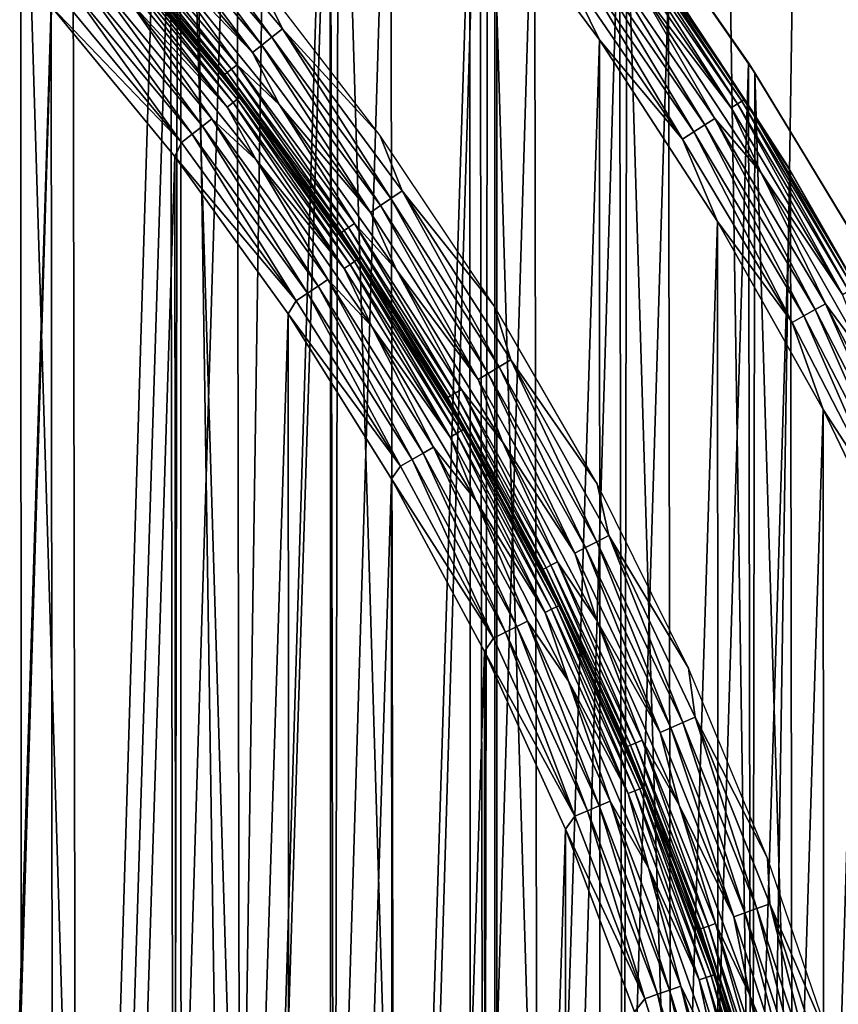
# Model space of a CAD drawing. Header units: millimetres. Extents: x -400 to 400, y -400 to 400.
# Tile 68 of 95: x 50 to 68, y 22 to 44. Entities that reach past the tile are written whole.
import ezdxf

# ---------------------------------------------------------------- set-up
doc = ezdxf.new("R2010")
doc.units = ezdxf.units.MM
doc.header["$LTSCALE"] = 52.148148
for name, color, linetype in [('1', 7, 'CONTINUOUS'), ('13', 7, 'CONTINUOUS'), ('2', 7, 'CONTINUOUS'), ('21', 7, 'CONTINUOUS'), ('22', 7, 'CONTINUOUS'), ('28', 7, 'CONTINUOUS'), ('29', 7, 'CONTINUOUS'), ('30', 7, 'CONTINUOUS'), ('33', 7, 'CONTINUOUS'), ('36', 7, 'CONTINUOUS'), ('37', 7, 'CONTINUOUS'), ('38', 7, 'CONTINUOUS'), ('41', 7, 'CONTINUOUS'), ('42', 7, 'CONTINUOUS'), ('44', 7, 'CONTINUOUS'), ('45', 7, 'CONTINUOUS')]:
    doc.layers.add(name, color=color, linetype=linetype)

msp = doc.modelspace()

# ---------------------------------------------------------------- linework, layer by layer
at = {"layer": '1', "color": 253, "linetype": 'Continuous', "true_color": 0x9ca8ab}
for points in [[(60.4, -395.413, -1.827), (48.432, 397.058, -1.173), (48.38, -397.062, -1.172), (60.4, -395.413, -1.827)], [(60.475, 395.404, -1.83), (48.432, 397.058, -1.173), (60.4, -395.413, -1.827), (60.475, 395.404, -1.83)], [(72.372, -393.398, -2.623), (60.475, 395.404, -1.83), (60.4, -395.413, -1.827), (72.372, -393.398, -2.623)], [(72.469, 393.381, -2.628), (60.475, 395.404, -1.83), (72.372, -393.398, -2.623), (72.469, 393.381, -2.628)]]:
    msp.add_3dface(points, dxfattribs=at)
at = {"layer": '13', "color": 253, "linetype": 'Continuous', "true_color": 0x9ca8ab}
for points in [[(66.169, 43.152, 470.543), (63.254, 47.319, 470.543), (63.419, 47.1, 472.043), (66.169, 43.152, 470.543)], [(66.314, 42.929, 472.043), (66.169, 43.152, 470.543), (63.419, 47.1, 472.043), (66.314, 42.929, 472.043)], [(68.799, 38.828, 470.543), (66.169, 43.152, 470.543), (66.314, 42.929, 472.043), (68.799, 38.828, 470.543)], [(68.924, 38.606, 472.043), (68.799, 38.828, 470.543), (66.314, 42.929, 472.043), (68.924, 38.606, 472.043)]]:
    msp.add_3dface(points, dxfattribs=at)
at = {"layer": '2', "color": 253, "linetype": 'Continuous', "true_color": 0x9ca8ab}
for points in [[(60.423, 395.391, -3.329), (48.562, -397.037, -2.682), (48.389, 397.051, -2.673), (60.423, 395.391, -3.329)], [(60.555, -395.378, -3.339), (48.562, -397.037, -2.682), (60.423, 395.391, -3.329), (60.555, -395.378, -3.339)], [(72.383, 393.373, -4.126), (60.555, -395.378, -3.339), (60.423, 395.391, -3.329), (72.383, 393.373, -4.126)], [(72.495, -393.356, -4.136), (60.555, -395.378, -3.339), (72.383, 393.373, -4.126), (72.495, -393.356, -4.136)]]:
    msp.add_3dface(points, dxfattribs=at)
at = {"layer": '21', "color": 253, "linetype": 'Continuous', "true_color": 0x9ca8ab}
for points in [[(49.258, -61.764, 472.043), (53.094, -58.499, 472.043), (49.451, 61.61, 472.043), (49.258, -61.764, 472.043)], [(53.094, -58.499, 472.043), (53.287, 58.323, 472.043), (49.451, 61.61, 472.043), (53.094, -58.499, 472.043)], [(53.094, -58.499, 472.043), (56.717, -54.993, 472.043), (53.287, 58.323, 472.043), (53.094, -58.499, 472.043)], [(56.717, -54.993, 472.043), (56.906, 54.797, 472.043), (53.287, 58.323, 472.043), (56.717, -54.993, 472.043)], [(56.717, -54.993, 472.043), (60.098, -51.274, 472.043), (56.906, 54.797, 472.043), (56.717, -54.993, 472.043)], [(60.098, -51.274, 472.043), (60.278, 51.063, 472.043), (56.906, 54.797, 472.043), (60.098, -51.274, 472.043)], [(60.098, -51.274, 472.043), (63.254, -47.319, 472.043), (60.278, 51.063, 472.043), (60.098, -51.274, 472.043)], [(63.254, -47.319, 472.043), (63.419, 47.1, 472.043), (60.278, 51.063, 472.043), (63.254, -47.319, 472.043)], [(63.254, -47.319, 472.043), (66.169, -43.152, 472.043), (63.419, 47.1, 472.043), (63.254, -47.319, 472.043)], [(66.169, -43.152, 472.043), (66.314, 42.929, 472.043), (63.419, 47.1, 472.043), (66.169, -43.152, 472.043)], [(66.169, -43.152, 472.043), (68.799, -38.828, 472.043), (66.314, 42.929, 472.043), (66.169, -43.152, 472.043)], [(68.799, -38.828, 472.043), (68.924, 38.606, 472.043), (66.314, 42.929, 472.043), (68.799, -38.828, 472.043)]]:
    msp.add_3dface(points, dxfattribs=at)
at = {"layer": '22', "color": 253, "linetype": 'Continuous', "true_color": 0x9ca8ab}
for points in [[(49.258, 61.764, 470.543), (53.094, 58.499, 470.543), (49.451, -61.61, 470.543), (49.258, 61.764, 470.543)], [(53.094, 58.499, 470.543), (53.287, -58.323, 470.543), (49.451, -61.61, 470.543), (53.094, 58.499, 470.543)], [(53.094, 58.499, 470.543), (56.717, 54.993, 470.543), (53.287, -58.323, 470.543), (53.094, 58.499, 470.543)], [(56.717, 54.993, 470.543), (56.906, -54.797, 470.543), (53.287, -58.323, 470.543), (56.717, 54.993, 470.543)], [(56.717, 54.993, 470.543), (60.098, 51.274, 470.543), (56.906, -54.797, 470.543), (56.717, 54.993, 470.543)], [(60.098, 51.274, 470.543), (60.278, -51.063, 470.543), (56.906, -54.797, 470.543), (60.098, 51.274, 470.543)], [(60.098, 51.274, 470.543), (63.254, 47.319, 470.543), (60.278, -51.063, 470.543), (60.098, 51.274, 470.543)], [(63.254, 47.319, 470.543), (63.419, -47.1, 470.543), (60.278, -51.063, 470.543), (63.254, 47.319, 470.543)], [(63.254, 47.319, 470.543), (66.169, 43.152, 470.543), (63.419, -47.1, 470.543), (63.254, 47.319, 470.543)], [(66.169, 43.152, 470.543), (66.314, -42.929, 470.543), (63.419, -47.1, 470.543), (66.169, 43.152, 470.543)], [(66.169, 43.152, 470.543), (68.799, 38.828, 470.543), (66.314, -42.929, 470.543), (66.169, 43.152, 470.543)], [(68.799, 38.828, 470.543), (68.924, -38.606, 470.543), (66.314, -42.929, 470.543), (68.799, 38.828, 470.543)]]:
    msp.add_3dface(points, dxfattribs=at)
at = {"layer": '28', "color": 253, "linetype": 'Continuous', "true_color": 0x9ca8ab}
for points in [[(55.652, 41.128, 507.043), (53.006, 44.486, 498.043), (52.785, 44.748, 507.043), (55.652, 41.128, 507.043)], [(54.461, 42.693, 498.043), (53.006, 44.486, 498.043), (55.652, 41.128, 507.043), (54.461, 42.693, 498.043)], [(55.855, 40.852, 498.043), (54.461, 42.693, 498.043), (55.652, 41.128, 507.043), (55.855, 40.852, 498.043)], [(58.271, 37.325, 507.043), (55.855, 40.852, 498.043), (55.652, 41.128, 507.043), (58.271, 37.325, 507.043)], [(57.186, 38.966, 498.043), (55.855, 40.852, 498.043), (58.271, 37.325, 507.043), (57.186, 38.966, 498.043)], [(58.455, 37.036, 498.043), (57.186, 38.966, 498.043), (58.271, 37.325, 507.043), (58.455, 37.036, 498.043)], [(60.63, 33.356, 507.043), (58.455, 37.036, 498.043), (58.271, 37.325, 507.043), (60.63, 33.356, 507.043)], [(59.658, 35.066, 498.043), (58.455, 37.036, 498.043), (60.63, 33.356, 507.043), (59.658, 35.066, 498.043)], [(60.794, 33.056, 498.043), (59.658, 35.066, 498.043), (60.63, 33.356, 507.043), (60.794, 33.056, 498.043)], [(62.72, 29.238, 507.043), (60.794, 33.056, 498.043), (60.63, 33.356, 507.043), (62.72, 29.238, 507.043)], [(61.863, 31.009, 498.043), (60.794, 33.056, 498.043), (62.72, 29.238, 507.043), (61.863, 31.009, 498.043)], [(62.863, 28.928, 498.043), (61.863, 31.009, 498.043), (62.72, 29.238, 507.043), (62.863, 28.928, 498.043)], [(64.53, 24.99, 507.043), (62.863, 28.928, 498.043), (62.72, 29.238, 507.043), (64.53, 24.99, 507.043)], [(63.793, 26.815, 498.043), (62.863, 28.928, 498.043), (64.53, 24.99, 507.043), (63.793, 26.815, 498.043)], [(64.653, 24.672, 498.043), (63.793, 26.815, 498.043), (64.53, 24.99, 507.043), (64.653, 24.672, 498.043)], [(66.053, 20.631, 507.043), (64.653, 24.672, 498.043), (64.53, 24.99, 507.043), (66.053, 20.631, 507.043)], [(65.44, 22.501, 498.043), (64.653, 24.672, 498.043), (66.053, 20.631, 507.043), (65.44, 22.501, 498.043)], [(66.154, 20.305, 498.043), (65.44, 22.501, 498.043), (66.053, 20.631, 507.043), (66.154, 20.305, 498.043)]]:
    msp.add_3dface(points, dxfattribs=at)
at = {"layer": '29', "color": 253, "linetype": 'Continuous', "true_color": 0x9ca8ab}
for points in [[(54.619, 42.33, 507.661), (51.789, 45.86, 507.356), (51.734, 45.811, 507.661), (54.619, 42.33, 507.661)], [(54.677, 42.375, 507.356), (52.785, 44.748, 507.043), (51.789, 45.86, 507.356), (54.677, 42.375, 507.356)], [(54.677, 42.375, 507.356), (51.789, 45.86, 507.356), (54.619, 42.33, 507.661), (54.677, 42.375, 507.356)], [(54.394, 42.156, 508.219), (51.644, 45.732, 507.951), (51.521, 45.623, 508.219), (54.394, 42.156, 508.219)], [(54.394, 42.156, 508.219), (51.521, 45.623, 508.219), (52.184, 44.551, 508.457), (54.394, 42.156, 508.219)], [(54.524, 42.256, 507.951), (51.734, 45.811, 507.661), (51.644, 45.732, 507.951), (54.524, 42.256, 507.951)], [(54.524, 42.256, 507.951), (51.644, 45.732, 507.951), (54.394, 42.156, 508.219), (54.524, 42.256, 507.951)], [(54.619, 42.33, 507.661), (51.734, 45.811, 507.661), (54.524, 42.256, 507.951), (54.619, 42.33, 507.661)], [(55.652, 41.128, 507.043), (52.785, 44.748, 507.043), (54.677, 42.375, 507.356), (55.652, 41.128, 507.043)], [(55.043, 40.966, 508.457), (54.394, 42.156, 508.219), (52.184, 44.551, 508.457), (55.043, 40.966, 508.457)], [(57.171, 38.6, 507.951), (54.619, 42.33, 507.661), (54.524, 42.256, 507.951), (57.171, 38.6, 507.951)], [(57.271, 38.667, 507.661), (54.677, 42.375, 507.356), (54.619, 42.33, 507.661), (57.271, 38.667, 507.661)], [(57.271, 38.667, 507.661), (54.619, 42.33, 507.661), (57.171, 38.6, 507.951), (57.271, 38.667, 507.661)], [(57.332, 38.708, 507.356), (55.652, 41.128, 507.043), (54.677, 42.375, 507.356), (57.332, 38.708, 507.356)], [(57.332, 38.708, 507.356), (54.677, 42.375, 507.356), (57.271, 38.667, 507.661), (57.332, 38.708, 507.356)], [(57.035, 38.508, 508.219), (54.524, 42.256, 507.951), (54.394, 42.156, 508.219), (57.035, 38.508, 508.219)], [(57.035, 38.508, 508.219), (54.394, 42.156, 508.219), (55.043, 40.966, 508.457), (57.035, 38.508, 508.219)], [(57.171, 38.6, 507.951), (54.524, 42.256, 507.951), (57.035, 38.508, 508.219), (57.171, 38.6, 507.951)], [(57.656, 37.198, 508.457), (57.035, 38.508, 508.219), (55.043, 40.966, 508.457), (57.656, 37.198, 508.457)], [(58.271, 37.325, 507.043), (55.652, 41.128, 507.043), (57.332, 38.708, 507.356), (58.271, 37.325, 507.043)], [(59.432, 34.695, 508.219), (57.171, 38.6, 507.951), (57.035, 38.508, 508.219), (59.432, 34.695, 508.219)], [(59.432, 34.695, 508.219), (57.035, 38.508, 508.219), (57.656, 37.198, 508.457), (59.432, 34.695, 508.219)], [(59.573, 34.778, 507.951), (57.271, 38.667, 507.661), (57.171, 38.6, 507.951), (59.573, 34.778, 507.951)], [(59.573, 34.778, 507.951), (57.171, 38.6, 507.951), (59.432, 34.695, 508.219), (59.573, 34.778, 507.951)], [(59.677, 34.838, 507.661), (57.332, 38.708, 507.356), (57.271, 38.667, 507.661), (59.677, 34.838, 507.661)], [(59.677, 34.838, 507.661), (57.271, 38.667, 507.661), (59.573, 34.778, 507.951), (59.677, 34.838, 507.661)], [(59.741, 34.875, 507.356), (58.271, 37.325, 507.043), (57.332, 38.708, 507.356), (59.741, 34.875, 507.356)], [(59.741, 34.875, 507.356), (57.332, 38.708, 507.356), (59.677, 34.838, 507.661), (59.741, 34.875, 507.356)], [(60.012, 33.264, 508.457), (59.432, 34.695, 508.219), (57.656, 37.198, 508.457), (60.012, 33.264, 508.457)], [(60.63, 33.356, 507.043), (58.271, 37.325, 507.043), (59.741, 34.875, 507.356), (60.63, 33.356, 507.043)], [(61.573, 30.734, 508.219), (59.573, 34.778, 507.951), (59.432, 34.695, 508.219), (61.573, 30.734, 508.219)], [(61.72, 30.807, 507.951), (59.677, 34.838, 507.661), (59.573, 34.778, 507.951), (61.72, 30.807, 507.951)], [(61.72, 30.807, 507.951), (59.573, 34.778, 507.951), (61.573, 30.734, 508.219), (61.72, 30.807, 507.951)], [(61.828, 30.861, 507.661), (59.741, 34.875, 507.356), (59.677, 34.838, 507.661), (61.828, 30.861, 507.661)], [(61.828, 30.861, 507.661), (59.677, 34.838, 507.661), (61.72, 30.807, 507.951), (61.828, 30.861, 507.661)], [(61.894, 30.893, 507.356), (60.63, 33.356, 507.043), (59.741, 34.875, 507.356), (61.894, 30.893, 507.356)], [(61.894, 30.893, 507.356), (59.741, 34.875, 507.356), (61.828, 30.861, 507.661), (61.894, 30.893, 507.356)], [(61.573, 30.734, 508.219), (59.432, 34.695, 508.219), (60.012, 33.264, 508.457), (61.573, 30.734, 508.219)], [(62.1, 29.181, 508.457), (61.573, 30.734, 508.219), (60.012, 33.264, 508.457), (62.1, 29.181, 508.457)], [(62.72, 29.238, 507.043), (60.63, 33.356, 507.043), (61.894, 30.893, 507.356), (62.72, 29.238, 507.043)], [(63.452, 26.641, 508.219), (61.72, 30.807, 507.951), (61.573, 30.734, 508.219), (63.452, 26.641, 508.219)], [(63.452, 26.641, 508.219), (61.573, 30.734, 508.219), (62.1, 29.181, 508.457), (63.452, 26.641, 508.219)], [(63.603, 26.704, 507.951), (61.828, 30.861, 507.661), (61.72, 30.807, 507.951), (63.603, 26.704, 507.951)], [(63.603, 26.704, 507.951), (61.72, 30.807, 507.951), (63.452, 26.641, 508.219), (63.603, 26.704, 507.951)], [(63.714, 26.751, 507.661), (61.894, 30.893, 507.356), (61.828, 30.861, 507.661), (63.714, 26.751, 507.661)], [(63.714, 26.751, 507.661), (61.828, 30.861, 507.661), (63.603, 26.704, 507.951), (63.714, 26.751, 507.661)], [(63.782, 26.779, 507.356), (62.72, 29.238, 507.043), (61.894, 30.893, 507.356), (63.782, 26.779, 507.356)], [(63.782, 26.779, 507.356), (61.894, 30.893, 507.356), (63.714, 26.751, 507.661), (63.782, 26.779, 507.356)], [(63.91, 24.968, 508.457), (63.452, 26.641, 508.219), (62.1, 29.181, 508.457), (63.91, 24.968, 508.457)], [(64.53, 24.99, 507.043), (62.72, 29.238, 507.043), (63.782, 26.779, 507.356), (64.53, 24.99, 507.043)], [(65.058, 22.434, 508.219), (63.603, 26.704, 507.951), (63.452, 26.641, 508.219), (65.058, 22.434, 508.219)], [(65.213, 22.487, 507.951), (63.714, 26.751, 507.661), (63.603, 26.704, 507.951), (65.213, 22.487, 507.951)], [(65.213, 22.487, 507.951), (63.603, 26.704, 507.951), (65.058, 22.434, 508.219), (65.213, 22.487, 507.951)], [(65.327, 22.527, 507.661), (63.782, 26.779, 507.356), (63.714, 26.751, 507.661), (65.327, 22.527, 507.661)], [(65.327, 22.527, 507.661), (63.714, 26.751, 507.661), (65.213, 22.487, 507.951), (65.327, 22.527, 507.661)], [(65.397, 22.55, 507.356), (64.53, 24.99, 507.043), (63.782, 26.779, 507.356), (65.397, 22.55, 507.356)], [(65.397, 22.55, 507.356), (63.782, 26.779, 507.356), (65.327, 22.527, 507.661), (65.397, 22.55, 507.356)], [(65.058, 22.434, 508.219), (63.452, 26.641, 508.219), (63.91, 24.968, 508.457), (65.058, 22.434, 508.219)], [(65.435, 20.644, 508.457), (65.058, 22.434, 508.219), (63.91, 24.968, 508.457), (65.435, 20.644, 508.457)], [(66.053, 20.631, 507.043), (64.53, 24.99, 507.043), (65.397, 22.55, 507.356), (66.053, 20.631, 507.043)], [(66.386, 18.131, 508.219), (65.213, 22.487, 507.951), (65.058, 22.434, 508.219), (66.386, 18.131, 508.219)], [(66.545, 18.174, 507.951), (65.327, 22.527, 507.661), (65.213, 22.487, 507.951), (66.545, 18.174, 507.951)], [(66.545, 18.174, 507.951), (65.213, 22.487, 507.951), (66.386, 18.131, 508.219), (66.545, 18.174, 507.951)], [(66.661, 18.206, 507.661), (65.397, 22.55, 507.356), (65.327, 22.527, 507.661), (66.661, 18.206, 507.661)], [(66.661, 18.206, 507.661), (65.327, 22.527, 507.661), (66.545, 18.174, 507.951), (66.661, 18.206, 507.661)], [(66.731, 18.225, 507.356), (66.053, 20.631, 507.043), (65.397, 22.55, 507.356), (66.731, 18.225, 507.356)], [(66.731, 18.225, 507.356), (65.397, 22.55, 507.356), (66.661, 18.206, 507.661), (66.731, 18.225, 507.356)], [(66.386, 18.131, 508.219), (65.058, 22.434, 508.219), (65.435, 20.644, 508.457), (66.386, 18.131, 508.219)]]:
    msp.add_3dface(points, dxfattribs=at)
at = {"layer": '30', "color": 253, "linetype": 'Continuous', "true_color": 0x9ca8ab}
for points in [[(53.833, 41.721, 508.825), (51.19, 45.33, 508.661), (50.99, 45.152, 508.825), (53.833, 41.721, 508.825)], [(54.045, 41.885, 508.661), (52.184, 44.551, 508.457), (51.19, 45.33, 508.661), (54.045, 41.885, 508.661)], [(54.045, 41.885, 508.661), (51.19, 45.33, 508.661), (53.833, 41.721, 508.825), (54.045, 41.885, 508.661)], [(50.544, 44.757, 509.018), (53.363, 41.356, 509.018), (50.772, 44.96, 508.945), (50.544, 44.757, 509.018)], [(53.604, 41.543, 508.945), (50.99, 45.152, 508.825), (50.772, 44.96, 508.945), (53.604, 41.543, 508.945)], [(53.363, 41.356, 509.018), (53.604, 41.543, 508.945), (50.772, 44.96, 508.945), (53.363, 41.356, 509.018)], [(53.833, 41.721, 508.825), (50.99, 45.152, 508.825), (53.604, 41.543, 508.945), (53.833, 41.721, 508.825)], [(50.544, 44.757, 509.018), (50.417, 44.43, 509.043), (53.363, 41.356, 509.018), (50.544, 44.757, 509.018)], [(55.043, 40.966, 508.457), (52.184, 44.551, 508.457), (54.045, 41.885, 508.661), (55.043, 40.966, 508.457)], [(50.417, 44.43, 509.043), (53.21, 41.041, 509.043), (53.363, 41.356, 509.018), (50.417, 44.43, 509.043)], [(56.447, 38.111, 508.825), (54.045, 41.885, 508.661), (53.833, 41.721, 508.825), (56.447, 38.111, 508.825)], [(56.669, 38.26, 508.661), (55.043, 40.966, 508.457), (54.045, 41.885, 508.661), (56.669, 38.26, 508.661)], [(56.669, 38.26, 508.661), (54.045, 41.885, 508.661), (56.447, 38.111, 508.825), (56.669, 38.26, 508.661)], [(56.206, 37.948, 508.945), (53.833, 41.721, 508.825), (53.604, 41.543, 508.945), (56.206, 37.948, 508.945)], [(56.447, 38.111, 508.825), (53.833, 41.721, 508.825), (56.206, 37.948, 508.945), (56.447, 38.111, 508.825)], [(53.363, 41.356, 509.018), (55.953, 37.777, 509.018), (53.604, 41.543, 508.945), (53.363, 41.356, 509.018)], [(55.953, 37.777, 509.018), (56.206, 37.948, 508.945), (53.604, 41.543, 508.945), (55.953, 37.777, 509.018)], [(53.363, 41.356, 509.018), (53.21, 41.041, 509.043), (55.953, 37.777, 509.018), (53.363, 41.356, 509.018)], [(53.21, 41.041, 509.043), (55.771, 37.485, 509.043), (55.953, 37.777, 509.018), (53.21, 41.041, 509.043)], [(57.656, 37.198, 508.457), (55.043, 40.966, 508.457), (56.669, 38.26, 508.661), (57.656, 37.198, 508.457)], [(58.568, 34.191, 508.945), (56.447, 38.111, 508.825), (56.206, 37.948, 508.945), (58.568, 34.191, 508.945)], [(58.819, 34.337, 508.825), (56.669, 38.26, 508.661), (56.447, 38.111, 508.825), (58.819, 34.337, 508.825)], [(58.819, 34.337, 508.825), (56.447, 38.111, 508.825), (58.568, 34.191, 508.945), (58.819, 34.337, 508.825)], [(59.05, 34.472, 508.661), (57.656, 37.198, 508.457), (56.669, 38.26, 508.661), (59.05, 34.472, 508.661)], [(59.05, 34.472, 508.661), (56.669, 38.26, 508.661), (58.819, 34.337, 508.825), (59.05, 34.472, 508.661)], [(55.953, 37.777, 509.018), (58.304, 34.037, 509.018), (56.206, 37.948, 508.945), (55.953, 37.777, 509.018)], [(58.304, 34.037, 509.018), (58.568, 34.191, 508.945), (56.206, 37.948, 508.945), (58.304, 34.037, 509.018)], [(55.953, 37.777, 509.018), (55.771, 37.485, 509.043), (58.304, 34.037, 509.018), (55.953, 37.777, 509.018)], [(55.771, 37.485, 509.043), (58.102, 33.752, 509.043), (58.304, 34.037, 509.018), (55.771, 37.485, 509.043)], [(60.012, 33.264, 508.457), (57.656, 37.198, 508.457), (59.05, 34.472, 508.661), (60.012, 33.264, 508.457)], [(60.679, 30.287, 508.945), (58.819, 34.337, 508.825), (58.568, 34.191, 508.945), (60.679, 30.287, 508.945)], [(60.938, 30.417, 508.825), (59.05, 34.472, 508.661), (58.819, 34.337, 508.825), (60.938, 30.417, 508.825)], [(60.938, 30.417, 508.825), (58.819, 34.337, 508.825), (60.679, 30.287, 508.945), (60.938, 30.417, 508.825)], [(61.178, 30.536, 508.661), (60.012, 33.264, 508.457), (59.05, 34.472, 508.661), (61.178, 30.536, 508.661)], [(61.178, 30.536, 508.661), (59.05, 34.472, 508.661), (60.938, 30.417, 508.825), (61.178, 30.536, 508.661)], [(58.304, 34.037, 509.018), (60.405, 30.151, 509.018), (58.568, 34.191, 508.945), (58.304, 34.037, 509.018)], [(60.405, 30.151, 509.018), (60.679, 30.287, 508.945), (58.568, 34.191, 508.945), (60.405, 30.151, 509.018)], [(58.304, 34.037, 509.018), (58.102, 33.752, 509.043), (60.405, 30.151, 509.018), (58.304, 34.037, 509.018)], [(58.102, 33.752, 509.043), (60.202, 29.85, 509.043), (60.405, 30.151, 509.018), (58.102, 33.752, 509.043)], [(62.1, 29.181, 508.457), (60.012, 33.264, 508.457), (61.178, 30.536, 508.661), (62.1, 29.181, 508.457)], [(62.797, 26.366, 508.825), (61.178, 30.536, 508.661), (60.938, 30.417, 508.825), (62.797, 26.366, 508.825)], [(63.044, 26.47, 508.661), (62.1, 29.181, 508.457), (61.178, 30.536, 508.661), (63.044, 26.47, 508.661)], [(63.044, 26.47, 508.661), (61.178, 30.536, 508.661), (62.797, 26.366, 508.825), (63.044, 26.47, 508.661)], [(60.405, 30.151, 509.018), (62.248, 26.135, 509.018), (60.679, 30.287, 508.945), (60.405, 30.151, 509.018)], [(62.53, 26.254, 508.945), (60.938, 30.417, 508.825), (60.679, 30.287, 508.945), (62.53, 26.254, 508.945)], [(62.248, 26.135, 509.018), (62.53, 26.254, 508.945), (60.679, 30.287, 508.945), (62.248, 26.135, 509.018)], [(62.797, 26.366, 508.825), (60.938, 30.417, 508.825), (62.53, 26.254, 508.945), (62.797, 26.366, 508.825)], [(60.405, 30.151, 509.018), (60.202, 29.85, 509.043), (62.248, 26.135, 509.018), (60.405, 30.151, 509.018)], [(60.202, 29.85, 509.043), (62.034, 25.836, 509.043), (62.248, 26.135, 509.018), (60.202, 29.85, 509.043)], [(63.91, 24.968, 508.457), (62.1, 29.181, 508.457), (63.044, 26.47, 508.661), (63.91, 24.968, 508.457)], [(62.248, 26.135, 509.018), (63.824, 22.008, 509.018), (62.53, 26.254, 508.945), (62.248, 26.135, 509.018)], [(64.113, 22.108, 508.945), (62.797, 26.366, 508.825), (62.53, 26.254, 508.945), (64.113, 22.108, 508.945)], [(63.824, 22.008, 509.018), (64.113, 22.108, 508.945), (62.53, 26.254, 508.945), (63.824, 22.008, 509.018)], [(64.387, 22.202, 508.825), (63.044, 26.47, 508.661), (62.797, 26.366, 508.825), (64.387, 22.202, 508.825)], [(64.387, 22.202, 508.825), (62.797, 26.366, 508.825), (64.113, 22.108, 508.945), (64.387, 22.202, 508.825)], [(64.64, 22.29, 508.661), (63.91, 24.968, 508.457), (63.044, 26.47, 508.661), (64.64, 22.29, 508.661)], [(64.64, 22.29, 508.661), (63.044, 26.47, 508.661), (64.387, 22.202, 508.825), (64.64, 22.29, 508.661)], [(62.248, 26.135, 509.018), (62.034, 25.836, 509.043), (63.824, 22.008, 509.018), (62.248, 26.135, 509.018)], [(62.034, 25.836, 509.043), (63.594, 21.711, 509.043), (63.824, 22.008, 509.018), (62.034, 25.836, 509.043)], [(65.435, 20.644, 508.457), (63.91, 24.968, 508.457), (64.64, 22.29, 508.661), (65.435, 20.644, 508.457)], [(65.701, 17.944, 508.825), (64.64, 22.29, 508.661), (64.387, 22.202, 508.825), (65.701, 17.944, 508.825)], [(65.96, 18.014, 508.661), (65.435, 20.644, 508.457), (64.64, 22.29, 508.661), (65.96, 18.014, 508.661)], [(65.96, 18.014, 508.661), (64.64, 22.29, 508.661), (65.701, 17.944, 508.825), (65.96, 18.014, 508.661)], [(63.824, 22.008, 509.018), (65.127, 17.787, 509.018), (64.113, 22.108, 508.945), (63.824, 22.008, 509.018)], [(65.421, 17.867, 508.945), (64.387, 22.202, 508.825), (64.113, 22.108, 508.945), (65.421, 17.867, 508.945)], [(65.127, 17.787, 509.018), (65.421, 17.867, 508.945), (64.113, 22.108, 508.945), (65.127, 17.787, 509.018)], [(65.701, 17.944, 508.825), (64.387, 22.202, 508.825), (65.421, 17.867, 508.945), (65.701, 17.944, 508.825)], [(63.824, 22.008, 509.018), (63.594, 21.711, 509.043), (65.127, 17.787, 509.018), (63.824, 22.008, 509.018)]]:
    msp.add_3dface(points, dxfattribs=at)
at = {"layer": '33', "color": 253, "linetype": 'Continuous', "true_color": 0x9ca8ab}
for points in [[(47.52, -47.515, 509.043), (50.417, 44.43, 509.043), (47.417, 47.619, 509.043), (47.52, -47.515, 509.043)], [(47.52, -47.515, 509.043), (50.498, -44.336, 509.043), (50.417, 44.43, 509.043), (47.52, -47.515, 509.043)], [(50.498, -44.336, 509.043), (53.21, 41.041, 509.043), (50.417, 44.43, 509.043), (50.498, -44.336, 509.043)], [(50.498, -44.336, 509.043), (53.275, -40.956, 509.043), (53.21, 41.041, 509.043), (50.498, -44.336, 509.043)], [(53.275, -40.956, 509.043), (55.771, 37.485, 509.043), (53.21, 41.041, 509.043), (53.275, -40.956, 509.043)], [(53.275, -40.956, 509.043), (55.822, -37.407, 509.043), (55.771, 37.485, 509.043), (53.275, -40.956, 509.043)], [(55.822, -37.407, 509.043), (58.102, 33.752, 509.043), (55.771, 37.485, 509.043), (55.822, -37.407, 509.043)], [(55.822, -37.407, 509.043), (58.143, -33.68, 509.043), (58.102, 33.752, 509.043), (55.822, -37.407, 509.043)], [(58.143, -33.68, 509.043), (60.202, 29.85, 509.043), (58.102, 33.752, 509.043), (58.143, -33.68, 509.043)], [(58.143, -33.68, 509.043), (60.234, -29.784, 509.043), (60.202, 29.85, 509.043), (58.143, -33.68, 509.043)], [(60.234, -29.784, 509.043), (62.034, 25.836, 509.043), (60.202, 29.85, 509.043), (60.234, -29.784, 509.043)], [(60.234, -29.784, 509.043), (62.059, -25.776, 509.043), (62.034, 25.836, 509.043), (60.234, -29.784, 509.043)], [(62.059, -25.776, 509.043), (63.594, 21.711, 509.043), (62.034, 25.836, 509.043), (62.059, -25.776, 509.043)]]:
    msp.add_3dface(points, dxfattribs=at)
at = {"layer": '36', "color": 253, "linetype": 'Continuous', "true_color": 0x9ca8ab}
for points in [[(51.622, 46.412, 497.134), (54.489, 43.01, 497.134), (51.744, 46.522, 496.867), (51.622, 46.412, 497.134)], [(51.744, 46.522, 496.867), (54.489, 43.01, 497.134), (54.618, 43.111, 496.867), (51.744, 46.522, 496.867)], [(51.744, 46.522, 496.867), (54.618, 43.111, 496.867), (52.697, 45.75, 496.629), (51.744, 46.522, 496.867)], [(51.478, 46.283, 497.73), (54.337, 42.89, 497.73), (51.532, 46.332, 497.425), (51.478, 46.283, 497.73)], [(51.478, 46.283, 497.73), (53.006, 44.486, 498.043), (54.337, 42.89, 497.73), (51.478, 46.283, 497.73)], [(51.532, 46.332, 497.425), (54.395, 42.935, 497.425), (51.622, 46.412, 497.134), (51.532, 46.332, 497.425)], [(51.532, 46.332, 497.425), (54.337, 42.89, 497.73), (54.395, 42.935, 497.425), (51.532, 46.332, 497.425)], [(51.622, 46.412, 497.134), (54.395, 42.935, 497.425), (54.489, 43.01, 497.134), (51.622, 46.412, 497.134)], [(52.697, 45.75, 496.629), (54.618, 43.111, 496.867), (55.577, 42.205, 496.629), (52.697, 45.75, 496.629)], [(53.006, 44.486, 498.043), (54.461, 42.693, 498.043), (54.337, 42.89, 497.73), (53.006, 44.486, 498.043)], [(54.395, 42.935, 497.425), (57.034, 39.362, 497.425), (54.489, 43.01, 497.134), (54.395, 42.935, 497.425)], [(54.489, 43.01, 497.134), (57.133, 39.43, 497.134), (54.618, 43.111, 496.867), (54.489, 43.01, 497.134)], [(54.489, 43.01, 497.134), (57.034, 39.362, 497.425), (57.133, 39.43, 497.134), (54.489, 43.01, 497.134)], [(54.618, 43.111, 496.867), (57.133, 39.43, 497.134), (57.268, 39.523, 496.867), (54.618, 43.111, 496.867)], [(54.618, 43.111, 496.867), (57.268, 39.523, 496.867), (55.577, 42.205, 496.629), (54.618, 43.111, 496.867)], [(54.337, 42.89, 497.73), (56.973, 39.32, 497.73), (54.395, 42.935, 497.425), (54.337, 42.89, 497.73)], [(54.461, 42.693, 498.043), (55.855, 40.852, 498.043), (54.337, 42.89, 497.73), (54.461, 42.693, 498.043)], [(54.337, 42.89, 497.73), (55.855, 40.852, 498.043), (56.973, 39.32, 497.73), (54.337, 42.89, 497.73)], [(54.395, 42.935, 497.425), (56.973, 39.32, 497.73), (57.034, 39.362, 497.425), (54.395, 42.935, 497.425)], [(55.577, 42.205, 496.629), (57.268, 39.523, 496.867), (58.218, 38.48, 496.629), (55.577, 42.205, 496.629)], [(55.855, 40.852, 498.043), (57.186, 38.966, 498.043), (56.973, 39.32, 497.73), (55.855, 40.852, 498.043)], [(57.034, 39.362, 497.425), (59.439, 35.627, 497.425), (57.133, 39.43, 497.134), (57.034, 39.362, 497.425)], [(57.133, 39.43, 497.134), (59.542, 35.689, 497.134), (57.268, 39.523, 496.867), (57.133, 39.43, 497.134)], [(57.133, 39.43, 497.134), (59.439, 35.627, 497.425), (59.542, 35.689, 497.134), (57.133, 39.43, 497.134)], [(57.268, 39.523, 496.867), (59.542, 35.689, 497.134), (59.683, 35.773, 496.867), (57.268, 39.523, 496.867)], [(57.268, 39.523, 496.867), (59.683, 35.773, 496.867), (58.218, 38.48, 496.629), (57.268, 39.523, 496.867)], [(56.973, 39.32, 497.73), (59.376, 35.589, 497.73), (57.034, 39.362, 497.425), (56.973, 39.32, 497.73)], [(57.186, 38.966, 498.043), (58.455, 37.036, 498.043), (56.973, 39.32, 497.73), (57.186, 38.966, 498.043)], [(56.973, 39.32, 497.73), (58.455, 37.036, 498.043), (59.376, 35.589, 497.73), (56.973, 39.32, 497.73)], [(57.034, 39.362, 497.425), (59.376, 35.589, 497.73), (59.439, 35.627, 497.425), (57.034, 39.362, 497.425)], [(58.218, 38.48, 496.629), (59.683, 35.773, 496.867), (60.61, 34.59, 496.629), (58.218, 38.48, 496.629)], [(58.455, 37.036, 498.043), (59.658, 35.066, 498.043), (59.376, 35.589, 497.73), (58.455, 37.036, 498.043)], [(59.376, 35.589, 497.73), (61.534, 31.712, 497.73), (59.439, 35.627, 497.425), (59.376, 35.589, 497.73)], [(59.439, 35.627, 497.425), (61.599, 31.745, 497.425), (59.542, 35.689, 497.134), (59.439, 35.627, 497.425)], [(59.439, 35.627, 497.425), (61.534, 31.712, 497.73), (61.599, 31.745, 497.425), (59.439, 35.627, 497.425)], [(59.542, 35.689, 497.134), (61.706, 31.8, 497.134), (59.683, 35.773, 496.867), (59.542, 35.689, 497.134)], [(59.542, 35.689, 497.134), (61.599, 31.745, 497.425), (61.706, 31.8, 497.134), (59.542, 35.689, 497.134)], [(59.683, 35.773, 496.867), (61.706, 31.8, 497.134), (61.852, 31.876, 496.867), (59.683, 35.773, 496.867)], [(59.683, 35.773, 496.867), (61.852, 31.876, 496.867), (60.61, 34.59, 496.629), (59.683, 35.773, 496.867)], [(59.658, 35.066, 498.043), (60.794, 33.056, 498.043), (59.376, 35.589, 497.73), (59.658, 35.066, 498.043)], [(59.376, 35.589, 497.73), (60.794, 33.056, 498.043), (61.534, 31.712, 497.73), (59.376, 35.589, 497.73)], [(60.61, 34.59, 496.629), (61.852, 31.876, 496.867), (62.743, 30.552, 496.629), (60.61, 34.59, 496.629)], [(60.794, 33.056, 498.043), (61.863, 31.009, 498.043), (61.534, 31.712, 497.73), (60.794, 33.056, 498.043)], [(61.706, 31.8, 497.134), (63.617, 27.782, 497.134), (61.852, 31.876, 496.867), (61.706, 31.8, 497.134)], [(61.852, 31.876, 496.867), (63.617, 27.782, 497.134), (63.767, 27.847, 496.867), (61.852, 31.876, 496.867)], [(61.852, 31.876, 496.867), (63.767, 27.847, 496.867), (62.743, 30.552, 496.629), (61.852, 31.876, 496.867)], [(61.534, 31.712, 497.73), (63.439, 27.704, 497.73), (61.599, 31.745, 497.425), (61.534, 31.712, 497.73)], [(61.863, 31.009, 498.043), (62.863, 28.928, 498.043), (61.534, 31.712, 497.73), (61.863, 31.009, 498.043)], [(61.534, 31.712, 497.73), (62.863, 28.928, 498.043), (63.439, 27.704, 497.73), (61.534, 31.712, 497.73)], [(61.599, 31.745, 497.425), (63.506, 27.733, 497.425), (61.706, 31.8, 497.134), (61.599, 31.745, 497.425)], [(61.599, 31.745, 497.425), (63.439, 27.704, 497.73), (63.506, 27.733, 497.425), (61.599, 31.745, 497.425)], [(61.706, 31.8, 497.134), (63.506, 27.733, 497.425), (63.617, 27.782, 497.134), (61.706, 31.8, 497.134)], [(62.743, 30.552, 496.629), (63.767, 27.847, 496.867), (64.606, 26.383, 496.629), (62.743, 30.552, 496.629)], [(62.863, 28.928, 498.043), (63.793, 26.815, 498.043), (63.439, 27.704, 497.73), (62.863, 28.928, 498.043)], [(63.617, 27.782, 497.134), (65.266, 23.649, 497.134), (63.767, 27.847, 496.867), (63.617, 27.782, 497.134)], [(63.767, 27.847, 496.867), (65.266, 23.649, 497.134), (65.42, 23.704, 496.867), (63.767, 27.847, 496.867)], [(63.767, 27.847, 496.867), (65.42, 23.704, 496.867), (64.606, 26.383, 496.629), (63.767, 27.847, 496.867)], [(63.439, 27.704, 497.73), (65.084, 23.583, 497.73), (63.506, 27.733, 497.425), (63.439, 27.704, 497.73)], [(63.793, 26.815, 498.043), (64.653, 24.672, 498.043), (63.439, 27.704, 497.73), (63.793, 26.815, 498.043)], [(63.439, 27.704, 497.73), (64.653, 24.672, 498.043), (65.084, 23.583, 497.73), (63.439, 27.704, 497.73)], [(63.506, 27.733, 497.425), (65.153, 23.608, 497.425), (63.617, 27.782, 497.134), (63.506, 27.733, 497.425)], [(63.506, 27.733, 497.425), (65.084, 23.583, 497.73), (65.153, 23.608, 497.425), (63.506, 27.733, 497.425)], [(63.617, 27.782, 497.134), (65.153, 23.608, 497.425), (65.266, 23.649, 497.134), (63.617, 27.782, 497.134)], [(64.606, 26.383, 496.629), (65.42, 23.704, 496.867), (66.194, 22.101, 496.629), (64.606, 26.383, 496.629)], [(64.653, 24.672, 498.043), (65.44, 22.501, 498.043), (65.084, 23.583, 497.73), (64.653, 24.672, 498.043)], [(65.084, 23.583, 497.73), (66.461, 19.364, 497.73), (65.153, 23.608, 497.425), (65.084, 23.583, 497.73)], [(65.153, 23.608, 497.425), (66.532, 19.385, 497.425), (65.266, 23.649, 497.134), (65.153, 23.608, 497.425)], [(65.153, 23.608, 497.425), (66.461, 19.364, 497.73), (66.532, 19.385, 497.425), (65.153, 23.608, 497.425)], [(65.266, 23.649, 497.134), (66.647, 19.418, 497.134), (65.42, 23.704, 496.867), (65.266, 23.649, 497.134)], [(65.266, 23.649, 497.134), (66.532, 19.385, 497.425), (66.647, 19.418, 497.134), (65.266, 23.649, 497.134)], [(65.42, 23.704, 496.867), (66.647, 19.418, 497.134), (66.805, 19.464, 496.867), (65.42, 23.704, 496.867)], [(65.42, 23.704, 496.867), (66.805, 19.464, 496.867), (66.194, 22.101, 496.629), (65.42, 23.704, 496.867)], [(65.44, 22.501, 498.043), (66.154, 20.305, 498.043), (65.084, 23.583, 497.73), (65.44, 22.501, 498.043)], [(65.084, 23.583, 497.73), (66.154, 20.305, 498.043), (66.461, 19.364, 497.73), (65.084, 23.583, 497.73)], [(66.194, 22.101, 496.629), (66.805, 19.464, 496.867), (67.497, 17.725, 496.629), (66.194, 22.101, 496.629)]]:
    msp.add_3dface(points, dxfattribs=at)
at = {"layer": '37', "color": 253, "linetype": 'Continuous', "true_color": 0x9ca8ab}
for points in [[(52.715, 47.395, 496.067), (52.487, 47.191, 496.141), (55.403, 43.731, 496.141), (52.715, 47.395, 496.067)], [(52.715, 47.395, 496.067), (55.643, 43.92, 496.067), (55.017, 45.194, 496.043), (52.715, 47.395, 496.067)], [(55.643, 43.92, 496.067), (52.715, 47.395, 496.067), (55.403, 43.731, 496.141), (55.643, 43.92, 496.067)], [(52.272, 46.997, 496.261), (55.175, 43.551, 496.261), (52.487, 47.191, 496.141), (52.272, 46.997, 496.261)], [(52.487, 47.191, 496.141), (55.175, 43.551, 496.261), (55.403, 43.731, 496.141), (52.487, 47.191, 496.141)], [(52.072, 46.818, 496.425), (54.965, 43.385, 496.425), (52.272, 46.997, 496.261), (52.072, 46.818, 496.425)], [(52.272, 46.997, 496.261), (54.965, 43.385, 496.425), (55.175, 43.551, 496.261), (52.272, 46.997, 496.261)], [(52.072, 46.818, 496.425), (52.697, 45.75, 496.629), (54.965, 43.385, 496.425), (52.072, 46.818, 496.425)], [(52.697, 45.75, 496.629), (55.577, 42.205, 496.629), (54.965, 43.385, 496.425), (52.697, 45.75, 496.629)], [(55.017, 45.194, 496.043), (55.643, 43.92, 496.067), (57.843, 41.516, 496.043), (55.017, 45.194, 496.043)], [(55.643, 43.92, 496.067), (55.403, 43.731, 496.141), (58.091, 40.091, 496.141), (55.643, 43.92, 496.067)], [(55.643, 43.92, 496.067), (58.343, 40.265, 496.067), (57.843, 41.516, 496.043), (55.643, 43.92, 496.067)], [(58.343, 40.265, 496.067), (55.643, 43.92, 496.067), (58.091, 40.091, 496.141), (58.343, 40.265, 496.067)], [(55.175, 43.551, 496.261), (57.852, 39.927, 496.261), (55.403, 43.731, 496.141), (55.175, 43.551, 496.261)], [(55.403, 43.731, 496.141), (57.852, 39.927, 496.261), (58.091, 40.091, 496.141), (55.403, 43.731, 496.141)], [(54.965, 43.385, 496.425), (57.632, 39.774, 496.425), (55.175, 43.551, 496.261), (54.965, 43.385, 496.425)], [(54.965, 43.385, 496.425), (55.577, 42.205, 496.629), (57.632, 39.774, 496.425), (54.965, 43.385, 496.425)], [(55.175, 43.551, 496.261), (57.632, 39.774, 496.425), (57.852, 39.927, 496.261), (55.175, 43.551, 496.261)], [(55.577, 42.205, 496.629), (58.218, 38.48, 496.629), (57.632, 39.774, 496.425), (55.577, 42.205, 496.629)], [(57.843, 41.516, 496.043), (58.343, 40.265, 496.067), (60.425, 37.66, 496.043), (57.843, 41.516, 496.043)], [(57.852, 39.927, 496.261), (60.291, 36.138, 496.261), (58.091, 40.091, 496.141), (57.852, 39.927, 496.261)], [(58.343, 40.265, 496.067), (58.091, 40.091, 496.141), (60.54, 36.287, 496.141), (58.343, 40.265, 496.067)], [(58.091, 40.091, 496.141), (60.291, 36.138, 496.261), (60.54, 36.287, 496.141), (58.091, 40.091, 496.141)], [(58.343, 40.265, 496.067), (60.802, 36.444, 496.067), (60.425, 37.66, 496.043), (58.343, 40.265, 496.067)], [(60.802, 36.444, 496.067), (58.343, 40.265, 496.067), (60.54, 36.287, 496.141), (60.802, 36.444, 496.067)], [(57.632, 39.774, 496.425), (60.062, 36, 496.425), (57.852, 39.927, 496.261), (57.632, 39.774, 496.425)], [(57.852, 39.927, 496.261), (60.062, 36, 496.425), (60.291, 36.138, 496.261), (57.852, 39.927, 496.261)], [(57.632, 39.774, 496.425), (58.218, 38.48, 496.629), (60.062, 36, 496.425), (57.632, 39.774, 496.425)], [(58.218, 38.48, 496.629), (60.61, 34.59, 496.629), (60.062, 36, 496.425), (58.218, 38.48, 496.629)], [(60.425, 37.66, 496.043), (60.802, 36.444, 496.067), (62.751, 33.642, 496.043), (60.425, 37.66, 496.043)], [(60.291, 36.138, 496.261), (62.483, 32.201, 496.261), (60.54, 36.287, 496.141), (60.291, 36.138, 496.261)], [(60.802, 36.444, 496.067), (60.54, 36.287, 496.141), (62.741, 32.334, 496.141), (60.802, 36.444, 496.067)], [(60.54, 36.287, 496.141), (62.483, 32.201, 496.261), (62.741, 32.334, 496.141), (60.54, 36.287, 496.141)], [(60.802, 36.444, 496.067), (63.013, 32.474, 496.067), (62.751, 33.642, 496.043), (60.802, 36.444, 496.067)], [(63.013, 32.474, 496.067), (60.802, 36.444, 496.067), (62.741, 32.334, 496.141), (63.013, 32.474, 496.067)], [(60.062, 36, 496.425), (62.245, 32.078, 496.425), (60.291, 36.138, 496.261), (60.062, 36, 496.425)], [(60.291, 36.138, 496.261), (62.245, 32.078, 496.425), (62.483, 32.201, 496.261), (60.291, 36.138, 496.261)], [(60.062, 36, 496.425), (60.61, 34.59, 496.629), (62.245, 32.078, 496.425), (60.062, 36, 496.425)], [(60.61, 34.59, 496.629), (62.743, 30.552, 496.629), (62.245, 32.078, 496.425), (60.61, 34.59, 496.629)], [(62.751, 33.642, 496.043), (63.013, 32.474, 496.067), (64.812, 29.477, 496.043), (62.751, 33.642, 496.043)], [(62.483, 32.201, 496.261), (64.418, 28.131, 496.261), (62.741, 32.334, 496.141), (62.483, 32.201, 496.261)], [(63.013, 32.474, 496.067), (62.741, 32.334, 496.141), (64.684, 28.247, 496.141), (63.013, 32.474, 496.067)], [(62.741, 32.334, 496.141), (64.418, 28.131, 496.261), (64.684, 28.247, 496.141), (62.741, 32.334, 496.141)], [(63.013, 32.474, 496.067), (64.964, 28.37, 496.067), (64.812, 29.477, 496.043), (63.013, 32.474, 496.067)], [(64.964, 28.37, 496.067), (63.013, 32.474, 496.067), (64.684, 28.247, 496.141), (64.964, 28.37, 496.067)], [(62.245, 32.078, 496.425), (64.172, 28.024, 496.425), (62.483, 32.201, 496.261), (62.245, 32.078, 496.425)], [(62.245, 32.078, 496.425), (62.743, 30.552, 496.629), (64.172, 28.024, 496.425), (62.245, 32.078, 496.425)], [(62.483, 32.201, 496.261), (64.172, 28.024, 496.425), (64.418, 28.131, 496.261), (62.483, 32.201, 496.261)], [(62.743, 30.552, 496.629), (64.606, 26.383, 496.629), (64.172, 28.024, 496.425), (62.743, 30.552, 496.629)], [(64.812, 29.477, 496.043), (64.964, 28.37, 496.067), (66.598, 25.183, 496.043), (64.812, 29.477, 496.043)], [(64.964, 28.37, 496.067), (64.684, 28.247, 496.141), (66.361, 24.045, 496.141), (64.964, 28.37, 496.067)], [(64.964, 28.37, 496.067), (66.648, 24.149, 496.067), (66.598, 25.183, 496.043), (64.964, 28.37, 496.067)], [(66.648, 24.149, 496.067), (64.964, 28.37, 496.067), (66.361, 24.045, 496.141), (66.648, 24.149, 496.067)], [(64.172, 28.024, 496.425), (65.836, 23.855, 496.425), (64.418, 28.131, 496.261), (64.172, 28.024, 496.425)], [(64.418, 28.131, 496.261), (66.088, 23.946, 496.261), (64.684, 28.247, 496.141), (64.418, 28.131, 496.261)], [(64.418, 28.131, 496.261), (65.836, 23.855, 496.425), (66.088, 23.946, 496.261), (64.418, 28.131, 496.261)], [(64.684, 28.247, 496.141), (66.088, 23.946, 496.261), (66.361, 24.045, 496.141), (64.684, 28.247, 496.141)], [(64.172, 28.024, 496.425), (64.606, 26.383, 496.629), (65.836, 23.855, 496.425), (64.172, 28.024, 496.425)], [(64.606, 26.383, 496.629), (66.194, 22.101, 496.629), (65.836, 23.855, 496.425), (64.606, 26.383, 496.629)], [(66.598, 25.183, 496.043), (66.648, 24.149, 496.067), (68.101, 20.776, 496.043), (66.598, 25.183, 496.043)], [(66.088, 23.946, 496.261), (67.486, 19.663, 496.261), (66.361, 24.045, 496.141), (66.088, 23.946, 496.261)], [(66.648, 24.149, 496.067), (66.361, 24.045, 496.141), (67.765, 19.744, 496.141), (66.648, 24.149, 496.067)], [(66.361, 24.045, 496.141), (67.486, 19.663, 496.261), (67.765, 19.744, 496.141), (66.361, 24.045, 496.141)], [(66.648, 24.149, 496.067), (68.058, 19.829, 496.067), (68.101, 20.776, 496.043), (66.648, 24.149, 496.067)], [(68.058, 19.829, 496.067), (66.648, 24.149, 496.067), (67.765, 19.744, 496.141), (68.058, 19.829, 496.067)], [(65.836, 23.855, 496.425), (67.229, 19.588, 496.425), (66.088, 23.946, 496.261), (65.836, 23.855, 496.425)], [(65.836, 23.855, 496.425), (66.194, 22.101, 496.629), (67.229, 19.588, 496.425), (65.836, 23.855, 496.425)], [(66.088, 23.946, 496.261), (67.229, 19.588, 496.425), (67.486, 19.663, 496.261), (66.088, 23.946, 496.261)], [(66.194, 22.101, 496.629), (67.497, 17.725, 496.629), (67.229, 19.588, 496.425), (66.194, 22.101, 496.629)]]:
    msp.add_3dface(points, dxfattribs=at)
at = {"layer": '38', "linetype": 'Continuous'}
for points in [[(49.725, 58.136, 496.043), (45.916, 61.189, 496.043), (45.98, -61.14, 496.043), (49.725, 58.136, 496.043)], [(49.776, -58.092, 496.043), (49.725, 58.136, 496.043), (45.98, -61.14, 496.043), (49.776, -58.092, 496.043)], [(53.336, 54.841, 496.043), (49.725, 58.136, 496.043), (49.776, -58.092, 496.043), (53.336, 54.841, 496.043)], [(53.378, -54.801, 496.043), (53.336, 54.841, 496.043), (49.776, -58.092, 496.043), (53.378, -54.801, 496.043)], [(56.718, 51.335, 496.043), (53.336, 54.841, 496.043), (53.378, -54.801, 496.043), (56.718, 51.335, 496.043)], [(56.754, -51.295, 496.043), (56.718, 51.335, 496.043), (53.378, -54.801, 496.043), (56.754, -51.295, 496.043)], [(59.872, 47.614, 496.043), (56.718, 51.335, 496.043), (56.754, -51.295, 496.043), (59.872, 47.614, 496.043)], [(59.907, -47.568, 496.043), (59.872, 47.614, 496.043), (56.754, -51.295, 496.043), (59.907, -47.568, 496.043)], [(62.803, 43.673, 496.043), (59.872, 47.614, 496.043), (59.907, -47.568, 496.043), (62.803, 43.673, 496.043)], [(62.841, -43.618, 496.043), (62.803, 43.673, 496.043), (59.907, -47.568, 496.043), (62.841, -43.618, 496.043)], [(65.472, 39.567, 496.043), (62.803, 43.673, 496.043), (62.841, -43.618, 496.043), (65.472, 39.567, 496.043)], [(65.513, -39.498, 496.043), (65.472, 39.567, 496.043), (62.841, -43.618, 496.043), (65.513, -39.498, 496.043)], [(67.856, 35.321, 496.043), (65.472, 39.567, 496.043), (65.513, -39.498, 496.043), (67.856, 35.321, 496.043)], [(67.899, -35.237, 496.043), (67.856, 35.321, 496.043), (65.513, -39.498, 496.043), (67.899, -35.237, 496.043)], [(69.976, 30.905, 496.043), (67.856, 35.321, 496.043), (67.899, -35.237, 496.043), (69.976, 30.905, 496.043)], [(70.021, -30.801, 496.043), (69.976, 30.905, 496.043), (67.899, -35.237, 496.043), (70.021, -30.801, 496.043)]]:
    msp.add_3dface(points, dxfattribs=at)
at = {"layer": '41', "linetype": 'Continuous'}
for points in [[(65.779, 42.137, 495.219), (63.136, 46.281, 494.951), (63.003, 46.184, 495.219), (65.779, 42.137, 495.219)], [(65.917, 42.225, 494.951), (63.233, 46.352, 494.661), (63.136, 46.281, 494.951), (65.917, 42.225, 494.951)], [(65.917, 42.225, 494.951), (63.136, 46.281, 494.951), (65.779, 42.137, 495.219), (65.917, 42.225, 494.951)], [(66.018, 42.29, 494.661), (63.292, 46.395, 494.356), (63.233, 46.352, 494.661), (66.018, 42.29, 494.661)], [(66.018, 42.29, 494.661), (63.233, 46.352, 494.661), (65.917, 42.225, 494.951), (66.018, 42.29, 494.661)], [(66.08, 42.33, 494.356), (64.325, 44.995, 494.043), (63.292, 46.395, 494.356), (66.08, 42.33, 494.356)], [(66.08, 42.33, 494.356), (63.292, 46.395, 494.356), (66.018, 42.29, 494.661), (66.08, 42.33, 494.356)], [(65.779, 42.137, 495.219), (63.003, 46.184, 495.219), (63.714, 44.847, 495.457), (65.779, 42.137, 495.219)], [(67.072, 40.787, 494.043), (64.325, 44.995, 494.043), (66.08, 42.33, 494.356), (67.072, 40.787, 494.043)], [(66.456, 40.672, 495.457), (65.779, 42.137, 495.219), (63.714, 44.847, 495.457), (66.456, 40.672, 495.457)], [(68.438, 38.003, 494.951), (66.018, 42.29, 494.661), (65.917, 42.225, 494.951), (68.438, 38.003, 494.951)], [(68.543, 38.061, 494.661), (66.08, 42.33, 494.356), (66.018, 42.29, 494.661), (68.543, 38.061, 494.661)], [(68.543, 38.061, 494.661), (66.018, 42.29, 494.661), (68.438, 38.003, 494.951), (68.543, 38.061, 494.661)], [(68.608, 38.097, 494.356), (67.072, 40.787, 494.043), (66.08, 42.33, 494.356), (68.608, 38.097, 494.356)], [(68.608, 38.097, 494.356), (66.08, 42.33, 494.356), (68.543, 38.061, 494.661), (68.608, 38.097, 494.356)], [(68.295, 37.923, 495.219), (65.917, 42.225, 494.951), (65.779, 42.137, 495.219), (68.295, 37.923, 495.219)], [(68.295, 37.923, 495.219), (65.779, 42.137, 495.219), (66.456, 40.672, 495.457), (68.295, 37.923, 495.219)], [(68.438, 38.003, 494.951), (65.917, 42.225, 494.951), (68.295, 37.923, 495.219), (68.438, 38.003, 494.951)], [(69.545, 36.412, 494.043), (67.072, 40.787, 494.043), (68.608, 38.097, 494.356), (69.545, 36.412, 494.043)], [(68.925, 36.331, 495.457), (68.295, 37.923, 495.219), (66.456, 40.672, 495.457), (68.925, 36.331, 495.457)]]:
    msp.add_3dface(points, dxfattribs=at)
at = {"layer": '42', "linetype": 'Continuous'}
for points in [[(59.872, 47.614, 496.043), (62.803, 43.673, 496.043), (61.95, 45.412, 496.018), (59.872, 47.614, 496.043)], [(65.181, 41.754, 495.825), (62.647, 45.923, 495.661), (62.431, 45.764, 495.825), (65.181, 41.754, 495.825)], [(65.407, 41.898, 495.661), (63.714, 44.847, 495.457), (62.647, 45.923, 495.661), (65.407, 41.898, 495.661)], [(65.407, 41.898, 495.661), (62.647, 45.923, 495.661), (65.181, 41.754, 495.825), (65.407, 41.898, 495.661)], [(64.937, 41.597, 495.945), (62.431, 45.764, 495.825), (62.197, 45.593, 495.945), (64.937, 41.597, 495.945)], [(65.181, 41.754, 495.825), (62.431, 45.764, 495.825), (64.937, 41.597, 495.945), (65.181, 41.754, 495.825)], [(61.95, 45.412, 496.018), (64.679, 41.432, 496.018), (62.197, 45.593, 495.945), (61.95, 45.412, 496.018)], [(61.95, 45.412, 496.018), (62.803, 43.673, 496.043), (64.679, 41.432, 496.018), (61.95, 45.412, 496.018)], [(64.679, 41.432, 496.018), (64.937, 41.597, 495.945), (62.197, 45.593, 495.945), (64.679, 41.432, 496.018)], [(66.456, 40.672, 495.457), (63.714, 44.847, 495.457), (65.407, 41.898, 495.661), (66.456, 40.672, 495.457)], [(62.803, 43.673, 496.043), (65.472, 39.567, 496.043), (64.679, 41.432, 496.018), (62.803, 43.673, 496.043)], [(67.674, 37.579, 495.825), (65.407, 41.898, 495.661), (65.181, 41.754, 495.825), (67.674, 37.579, 495.825)], [(67.908, 37.709, 495.661), (66.456, 40.672, 495.457), (65.407, 41.898, 495.661), (67.908, 37.709, 495.661)], [(67.908, 37.709, 495.661), (65.407, 41.898, 495.661), (67.674, 37.579, 495.825), (67.908, 37.709, 495.661)], [(67.42, 37.438, 495.945), (65.181, 41.754, 495.825), (64.937, 41.597, 495.945), (67.42, 37.438, 495.945)], [(67.674, 37.579, 495.825), (65.181, 41.754, 495.825), (67.42, 37.438, 495.945), (67.674, 37.579, 495.825)], [(64.679, 41.432, 496.018), (67.153, 37.289, 496.018), (64.937, 41.597, 495.945), (64.679, 41.432, 496.018)], [(64.679, 41.432, 496.018), (65.472, 39.567, 496.043), (67.153, 37.289, 496.018), (64.679, 41.432, 496.018)], [(67.153, 37.289, 496.018), (67.42, 37.438, 495.945), (64.937, 41.597, 495.945), (67.153, 37.289, 496.018)], [(68.925, 36.331, 495.457), (66.456, 40.672, 495.457), (67.908, 37.709, 495.661), (68.925, 36.331, 495.457)], [(65.472, 39.567, 496.043), (67.856, 35.321, 496.043), (67.153, 37.289, 496.018), (65.472, 39.567, 496.043)], [(69.9, 33.255, 495.825), (67.908, 37.709, 495.661), (67.674, 37.579, 495.825), (69.9, 33.255, 495.825)], [(70.142, 33.37, 495.661), (68.925, 36.331, 495.457), (67.908, 37.709, 495.661), (70.142, 33.37, 495.661)], [(70.142, 33.37, 495.661), (67.908, 37.709, 495.661), (69.9, 33.255, 495.825), (70.142, 33.37, 495.661)], [(67.153, 37.289, 496.018), (69.362, 32.999, 496.018), (67.42, 37.438, 495.945), (67.153, 37.289, 496.018)], [(69.638, 33.131, 495.945), (67.674, 37.579, 495.825), (67.42, 37.438, 495.945), (69.638, 33.131, 495.945)], [(69.362, 32.999, 496.018), (69.638, 33.131, 495.945), (67.42, 37.438, 495.945), (69.362, 32.999, 496.018)], [(69.9, 33.255, 495.825), (67.674, 37.579, 495.825), (69.638, 33.131, 495.945), (69.9, 33.255, 495.825)], [(67.153, 37.289, 496.018), (67.856, 35.321, 496.043), (69.362, 32.999, 496.018), (67.153, 37.289, 496.018)], [(67.856, 35.321, 496.043), (69.976, 30.905, 496.043), (69.362, 32.999, 496.018), (67.856, 35.321, 496.043)]]:
    msp.add_3dface(points, dxfattribs=at)
at = {"layer": '44', "linetype": 'Continuous'}
for points in [[(64.325, 44.995, 494.043), (67.072, 40.787, 494.043), (64.36, 44.935, 472.043), (64.325, 44.995, 494.043)], [(64.36, 44.935, 472.043), (67.072, 40.787, 494.043), (67.118, 40.709, 472.043), (64.36, 44.935, 472.043)], [(67.072, 40.787, 494.043), (69.545, 36.412, 494.043), (67.118, 40.709, 472.043), (67.072, 40.787, 494.043)], [(67.118, 40.709, 472.043), (69.545, 36.412, 494.043), (69.582, 36.337, 472.043), (67.118, 40.709, 472.043)]]:
    msp.add_3dface(points, dxfattribs=at)
at = {"layer": '45', "linetype": 'Continuous'}
for points in [[(46.979, 62.891, 472.043), (50.89, 59.771, 472.043), (47.173, -62.746, 472.043), (46.979, 62.891, 472.043)], [(50.89, 59.771, 472.043), (51.084, -59.605, 472.043), (47.173, -62.746, 472.043), (50.89, 59.771, 472.043)], [(50.89, 59.771, 472.043), (54.602, 56.4, 472.043), (51.084, -59.605, 472.043), (50.89, 59.771, 472.043)], [(54.602, 56.4, 472.043), (54.791, -56.216, 472.043), (51.084, -59.605, 472.043), (54.602, 56.4, 472.043)], [(54.602, 56.4, 472.043), (58.083, 52.808, 472.043), (54.791, -56.216, 472.043), (54.602, 56.4, 472.043)], [(58.083, 52.808, 472.043), (58.261, -52.61, 472.043), (54.791, -56.216, 472.043), (58.083, 52.808, 472.043)], [(58.083, 52.808, 472.043), (61.334, 48.987, 472.043), (58.261, -52.61, 472.043), (58.083, 52.808, 472.043)], [(61.334, 48.987, 472.043), (61.497, -48.783, 472.043), (58.261, -52.61, 472.043), (61.334, 48.987, 472.043)], [(61.334, 48.987, 472.043), (64.36, 44.935, 472.043), (61.497, -48.783, 472.043), (61.334, 48.987, 472.043)], [(64.36, 44.935, 472.043), (64.504, -44.729, 472.043), (61.497, -48.783, 472.043), (64.36, 44.935, 472.043)], [(64.36, 44.935, 472.043), (67.118, 40.709, 472.043), (64.504, -44.729, 472.043), (64.36, 44.935, 472.043)], [(67.118, 40.709, 472.043), (67.241, -40.506, 472.043), (64.504, -44.729, 472.043), (67.118, 40.709, 472.043)], [(67.118, 40.709, 472.043), (69.582, 36.337, 472.043), (67.241, -40.506, 472.043), (67.118, 40.709, 472.043)], [(69.582, 36.337, 472.043), (69.685, -36.14, 472.043), (67.241, -40.506, 472.043), (69.582, 36.337, 472.043)]]:
    msp.add_3dface(points, dxfattribs=at)

doc.saveas('drawing.dxf')
